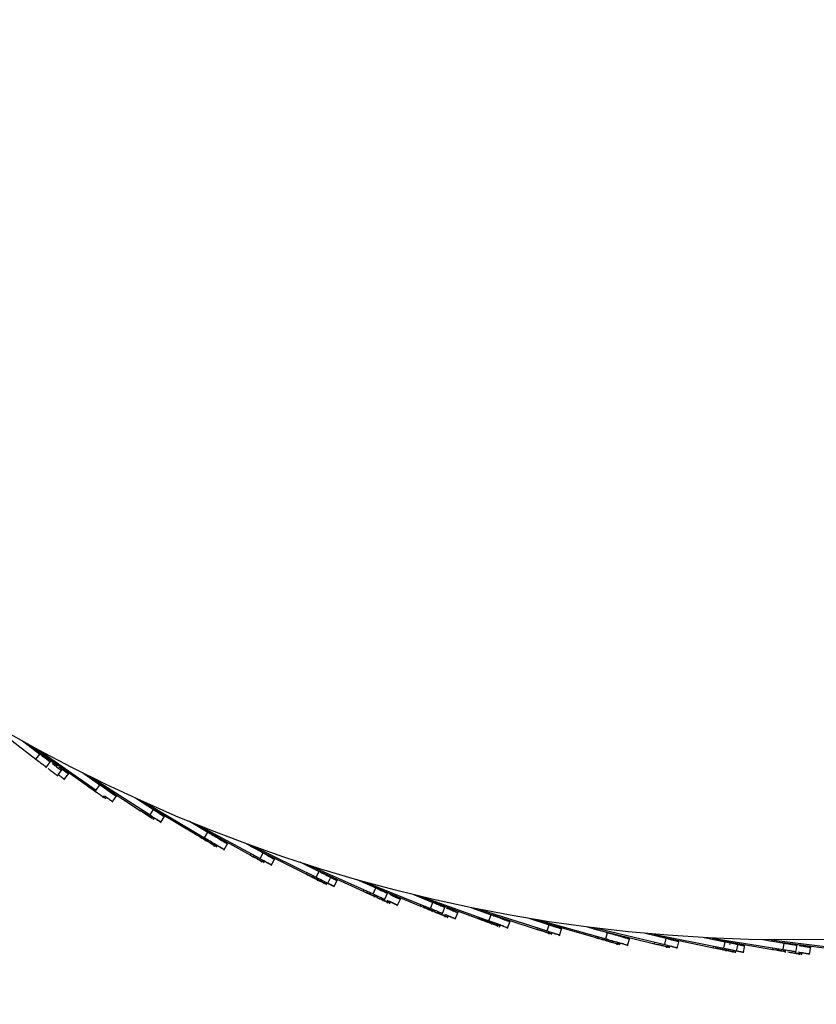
# Model space of a CAD drawing. Header units: millimetres. Extents: x 5 to 415, y 5 to 292.
# Tile 4 of 79: x 55 to 67, y 32 to 47. Entities that reach past the tile are written whole.
import ezdxf

# ---------------------------------------------------------------- set-up
doc = ezdxf.new("R2010")
doc.units = ezdxf.units.MM
doc.layers.add('CONTORNI', color=7, linetype='Continuous', lineweight=35)
doc.styles.add('SLDTEXTSTYLE0', font='TXT', dxfattribs={"width": 0.75})
doc.dimstyles.new('SLDDIMSTYLE0', dxfattribs={"dimtxt": 2.645833, "dimasz": 2, "dimexe": 0, "dimexo": 0.0625, "dimgap": 0.661458, "dimtad": 1, "dimdec": 1, "dimlfac": 10, "dimrnd": 1e-09, "dimzin": 12, "dimdsep": 46, "dimtxsty": 'SLDTEXTSTYLE0', "dimsah": 1, "dimcen": 0.09, "dimadec": 0, "dimazin": 3, "dimtfac": 1, "dimtdec": 1, "dimtofl": 0, "dimtmove": 0, "dimatfit": 3, "dimfxl": 0, "dimfrac": 2, "dimtolj": 1, "dimtzin": 12, "dimarcsym": 0})

# ---------------------------------------------------------------- blocks, each defined once
blk = doc.blocks.new('_D_4')
at = {"layer": 'CONTORNI', "color": 7}
for p, q in [((42.163, 55.928), (42.163, 20.577)), ((90.763, 55.928), (90.763, 20.577)), ((42.163, 21.577), (90.763, 21.577))]:
    blk.add_line(p, q, dxfattribs=at)
for points in [[(42.163, 21.577), (44.163, 21.327), (44.163, 21.827)], [(90.763, 21.577), (88.763, 21.827), (88.763, 21.327)]]:
    blk.add_solid(points, dxfattribs=at)
at = {"layer": 'CONTORNI', "color": 7, "char_height": 2.6458, "attachment_point": 1, "style": 'SLDTEXTSTYLE0'}
for s, insert in [('%%c', (61.864, 24.988)), ('486', (65.858, 24.988))]:
    blk.add_mtext(s, dxfattribs=dict(at, insert=insert))

msp = doc.modelspace()

# ---------------------------------------------------------------- linework, layer by layer
at = {"color": 7, "linetype": 'Continuous', "lineweight": 25}
for p, q in [((53.963, 36.089), (54.846, 35.414)), ((54.64, 35.698), (54.907, 35.493)), ((54.732, 35.646), (55.634, 35.008)), ((54.784, 35.61), (55.013, 35.437)), ((54.87, 35.571), (55.776, 34.938)), ((54.846, 35.414), (54.907, 35.493)), ((54.998, 35.283), (55.073, 35.382)), ((55.001, 35.421), (55.013, 35.437)), ((55.16, 35.3), (55.18, 35.326)), ((55.17, 35.151), (55.246, 35.25)), ((55.277, 35.095), (55.353, 35.195)), ((55.563, 35.209), (55.833, 35.02)), ((55.654, 35.145), (56.46, 34.619)), ((55.675, 35.153), (56.605, 34.555)), ((55.634, 35.008), (55.648, 35.028)), ((55.666, 34.991), (55.759, 34.926)), ((55.776, 34.938), (55.833, 35.02)), ((55.954, 34.935), (55.985, 34.913)), ((55.879, 34.819), (55.902, 34.851)), ((55.911, 34.803), (55.931, 34.83)), ((56.022, 34.751), (56.094, 34.853)), ((56.381, 34.818), (56.659, 34.639)), ((56.016, 34.768), (56.014, 34.77)), ((56.46, 34.619), (56.473, 34.639)), ((56.463, 34.623), (56.493, 34.604)), ((56.475, 34.757), (57.3, 34.261)), ((56.496, 34.766), (57.447, 34.202)), ((56.605, 34.555), (56.659, 34.639)), ((56.621, 34.499), (56.642, 34.53)), ((56.654, 34.484), (56.672, 34.511)), ((56.766, 34.435), (56.834, 34.541)), ((57.214, 34.457), (57.498, 34.288)), ((57.309, 34.4), (58.153, 33.935)), ((57.33, 34.409), (58.302, 33.881)), ((57.3, 34.261), (57.313, 34.282)), ((57.333, 34.247), (57.343, 34.264)), ((57.447, 34.202), (57.498, 34.288)), ((57.594, 34.07), (57.614, 34.103)), ((57.627, 34.056), (57.645, 34.085)), ((57.742, 34.013), (57.806, 34.12)), ((58.059, 34.127), (58.349, 33.969)), ((58.155, 34.074), (59.017, 33.64)), ((58.177, 34.084), (59.168, 33.593)), ((58.153, 33.935), (58.164, 33.956)), ((58.302, 33.881), (58.349, 33.969)), ((58.471, 33.775), (58.531, 33.885)), ((58.473, 33.774), (58.532, 33.884)), ((58.322, 33.827), (58.34, 33.86)), ((58.323, 33.827), (58.341, 33.86)), ((58.356, 33.815), (58.371, 33.843)), ((58.357, 33.814), (58.372, 33.843)), ((58.916, 33.829), (59.212, 33.682)), ((59.014, 33.781), (59.892, 33.379)), ((59.036, 33.79), (60.044, 33.337)), ((59.017, 33.64), (59.028, 33.662)), ((59.168, 33.593), (59.212, 33.682)), ((59.192, 33.539), (59.209, 33.572)), ((59.336, 33.62), (59.377, 33.599)), ((59.343, 33.492), (59.398, 33.604)), ((59.344, 33.617), (59.378, 33.599)), ((59.386, 33.583), (59.396, 33.605)), ((59.784, 33.563), (60.085, 33.428)), ((59.226, 33.527), (59.24, 33.557)), ((59.288, 33.49), (59.305, 33.525)), ((59.322, 33.479), (59.337, 33.509)), ((59.439, 33.444), (59.495, 33.556)), ((59.886, 33.518), (60.775, 33.15)), ((59.904, 33.529), (60.929, 33.113)), ((60.044, 33.337), (60.085, 33.428)), ((59.892, 33.379), (59.902, 33.401)), ((60.068, 33.284), (60.084, 33.319)), ((60.103, 33.274), (60.116, 33.304)), ((60.221, 33.243), (60.273, 33.357)), ((60.419, 33.154), (60.471, 33.268)), ((60.659, 33.331), (60.967, 33.206)), ((60.721, 33.306), (61.677, 32.952)), ((60.792, 33.298), (61.832, 32.922)), ((60.792, 33.298), (61.832, 32.922)), ((60.266, 33.194), (60.282, 33.23)), ((60.3, 33.184), (60.314, 33.215)), ((60.775, 33.15), (60.785, 33.172)), ((60.929, 33.113), (60.967, 33.206)), ((61.11, 33.026), (61.157, 33.142)), ((61.182, 33.118), (61.203, 33.109)), ((61.182, 33.118), (61.203, 33.11)), ((61.555, 33.128), (61.866, 33.016)), ((61.555, 33.128), (61.866, 33.016)), ((60.955, 33.062), (60.97, 33.097)), ((60.99, 33.053), (61.003, 33.083)), ((61.156, 32.979), (61.171, 33.015)), ((61.191, 32.97), (61.204, 33.002)), ((61.311, 32.945), (61.358, 33.061)), ((61.655, 33.092), (62.575, 32.79)), ((61.677, 32.952), (61.685, 32.975)), ((61.679, 33.103), (62.731, 32.765)), ((61.679, 33.103), (62.731, 32.765)), ((61.832, 32.922), (61.866, 33.016)), ((61.832, 32.922), (61.866, 33.016)), ((62.004, 32.964), (62.04, 32.952)), ((62.447, 32.962), (62.762, 32.861)), ((62.447, 32.962), (62.762, 32.861)), ((61.962, 32.833), (61.975, 32.869)), ((61.997, 32.826), (62.009, 32.857)), ((62.107, 32.82), (62.105, 32.82)), ((62.118, 32.805), (62.161, 32.922)), ((62.118, 32.805), (62.161, 32.922)), ((62.548, 32.929), (63.479, 32.662)), ((62.571, 32.941), (63.636, 32.643)), ((62.571, 32.941), (63.636, 32.643)), ((62.575, 32.79), (62.582, 32.813)), ((62.731, 32.765), (62.762, 32.861)), ((62.731, 32.765), (62.762, 32.861)), ((62.918, 32.692), (62.956, 32.811)), ((62.918, 32.692), (62.956, 32.811)), ((63.345, 32.828), (63.663, 32.739)), ((63.345, 32.828), (63.663, 32.739)), ((63.446, 32.8), (64.387, 32.568)), ((63.47, 32.813), (64.544, 32.554)), ((63.47, 32.813), (64.544, 32.554)), ((62.577, 32.795), (62.61, 32.784)), ((62.762, 32.716), (62.773, 32.752)), ((62.797, 32.71), (62.807, 32.741)), ((63.479, 32.662), (63.486, 32.685)), ((63.514, 32.657), (63.52, 32.676)), ((63.636, 32.643), (63.663, 32.739)), ((63.636, 32.643), (63.663, 32.739)), ((63.97, 32.536), (64.004, 32.657)), ((63.97, 32.536), (64.004, 32.657)), ((64.247, 32.729), (64.568, 32.652)), ((64.247, 32.729), (64.568, 32.652)), ((64.348, 32.704), (65.298, 32.507)), ((64.372, 32.718), (65.456, 32.5)), ((64.372, 32.718), (65.456, 32.5)), ((64.544, 32.554), (64.568, 32.652)), ((64.544, 32.554), (64.568, 32.652)), ((65.152, 32.663), (65.476, 32.598)), ((65.152, 32.663), (65.476, 32.598)), ((65.277, 32.656), (66.369, 32.479)), ((65.277, 32.656), (66.369, 32.479)), ((63.812, 32.553), (63.823, 32.591)), ((63.848, 32.549), (63.857, 32.581)), ((64.387, 32.568), (64.393, 32.591)), ((64.578, 32.507), (64.587, 32.544)), ((64.579, 32.507), (64.588, 32.544)), ((64.614, 32.504), (64.622, 32.536)), ((64.615, 32.504), (64.623, 32.536)), ((64.736, 32.495), (64.765, 32.617)), ((64.736, 32.495), (64.765, 32.617)), ((64.737, 32.495), (64.766, 32.617)), ((64.737, 32.495), (64.766, 32.617)), ((65.253, 32.643), (66.211, 32.481)), ((65.298, 32.507), (65.303, 32.531)), ((65.334, 32.505), (65.337, 32.524)), ((65.456, 32.5), (65.476, 32.598)), ((65.456, 32.5), (65.476, 32.598)), ((65.55, 32.557), (65.554, 32.574)), ((65.611, 32.57), (65.656, 32.561)), ((65.611, 32.57), (65.656, 32.561)), ((65.612, 32.57), (65.656, 32.561)), ((65.651, 32.448), (65.676, 32.57)), ((65.651, 32.448), (65.676, 32.57)), ((65.757, 32.427), (65.781, 32.549)), ((65.757, 32.427), (65.781, 32.549)), ((66.058, 32.631), (66.385, 32.578)), ((66.058, 32.631), (66.385, 32.578)), ((66.163, 32.614), (67.123, 32.488)), ((66.184, 32.629), (67.281, 32.492)), ((66.211, 32.481), (66.215, 32.504)), ((66.369, 32.479), (66.385, 32.578)), ((66.369, 32.479), (66.385, 32.578)), ((66.564, 32.435), (66.584, 32.558)), ((66.564, 32.435), (66.584, 32.558)), ((66.778, 32.4), (66.798, 32.523)), ((66.778, 32.4), (66.798, 32.523)), ((65.493, 32.454), (65.501, 32.491)), ((65.529, 32.452), (65.535, 32.484)), ((65.598, 32.432), (65.606, 32.47)), ((65.634, 32.43), (65.641, 32.463)), ((66.406, 32.435), (66.412, 32.472)), ((66.62, 32.399), (66.626, 32.437)), ((66.655, 32.398), (66.661, 32.432))]:
    msp.add_line(p, q, dxfattribs=at)
msp.add_circle((66.463, 56.928), 24.3, dxfattribs=at)
for points, knots in [([(54.846, 35.414), (54.871, 35.395), (54.918, 35.359), (54.966, 35.323), (54.994, 35.301), (55.006, 35.292), (55.004, 35.293), (55.004, 35.294)], [0, 0, 0, 0, 0.273165, 0.518702, 0.739635, 0.938964, 1, 1, 1, 1]), ([(54.907, 35.493), (54.932, 35.475), (54.978, 35.439), (55.026, 35.402), (55.055, 35.381), (55.066, 35.372), (55.065, 35.373), (55.064, 35.373)], [0, 0, 0, 0, 0.273165, 0.518702, 0.739635, 0.938964, 1, 1, 1, 1]), ([(55.013, 35.437), (55.037, 35.418), (55.084, 35.382), (55.133, 35.346), (55.161, 35.325), (55.173, 35.316), (55.171, 35.317), (55.171, 35.317)], [0, 0, 0, 0, 0.273165, 0.518702, 0.739635, 0.938964, 1, 1, 1, 1]), ([(55.032, 35.272), (55.044, 35.263), (55.082, 35.233), (55.133, 35.195), (55.173, 35.164), (55.173, 35.164), (55.173, 35.164)], [0, 0, 0, 0, 0.140204, 0.446073, 0.771643, 1, 1, 1, 1]), ([(55.093, 35.351), (55.105, 35.342), (55.143, 35.313), (55.194, 35.274), (55.234, 35.243), (55.234, 35.244), (55.234, 35.244)], [0, 0, 0, 0, 0.140204, 0.446073, 0.771643, 1, 1, 1, 1]), ([(55.199, 35.295), (55.212, 35.286), (55.25, 35.257), (55.301, 35.219), (55.341, 35.188), (55.341, 35.188), (55.341, 35.189)], [0, 0, 0, 0, 0.140204, 0.446073, 0.771643, 1, 1, 1, 1]), ([(55.19, 35.177), (55.206, 35.165), (55.246, 35.135), (55.281, 35.109), (55.281, 35.109), (55.281, 35.109)], [0, 0, 0, 0, 0.292232, 0.708221, 1, 1, 1, 1]), ([(55.634, 35.008), (55.678, 34.977), (55.766, 34.914), (55.803, 34.888), (55.793, 34.895), (55.749, 34.926), (55.693, 34.966), (55.631, 35.01), (55.611, 35.024), (55.65, 34.997), (55.72, 34.947), (55.796, 34.893), (55.855, 34.851), (55.891, 34.826), (55.883, 34.832), (55.882, 34.833)], [0, 0, 0, 0, 0.06569, 0.131071, 0.196424, 0.261852, 0.32735, 0.392866, 0.495802, 0.59881, 0.701898, 0.79394, 0.885898, 0.977713, 1, 1, 1, 1]), ([(55.833, 35.02), (55.878, 34.989), (55.966, 34.928), (56.003, 34.902), (55.993, 34.909), (55.949, 34.939), (55.892, 34.979), (55.83, 35.022), (55.81, 35.037), (55.849, 35.009), (55.919, 34.96), (55.996, 34.906), (56.056, 34.865), (56.091, 34.84), (56.083, 34.846), (56.082, 34.847)], [0, 0, 0, 0, 0.06569, 0.1310715, 0.1964239, 0.261852, 0.3273496, 0.3928657, 0.4958015, 0.5988096, 0.7018982, 0.7939404, 0.885898, 0.9777126, 1, 1, 1, 1]), ([(55.89, 34.834), (55.904, 34.823), (55.923, 34.81), (55.915, 34.815), (55.914, 34.817)], [0, 0, 0, 0, 0.782625, 1, 1, 1, 1]), ([(55.901, 34.85), (55.916, 34.839), (55.946, 34.818), (55.936, 34.826), (55.93, 34.829)], [0, 0, 0, 0, 0.502973, 1, 1, 1, 1]), ([(55.93, 34.829), (55.932, 34.828), (55.957, 34.811), (55.996, 34.783), (56.032, 34.758), (56.024, 34.764), (56.023, 34.765)], [0, 0, 0, 0, 0.028193, 0.461878, 0.894889, 1, 1, 1, 1]), ([(55.983, 34.913), (56.004, 34.899), (56.045, 34.87), (56.08, 34.846), (56.074, 34.85), (56.073, 34.85)], [0, 0, 0, 0, 0.476005, 0.95127, 1, 1, 1, 1]), ([(55.987, 34.912), (55.989, 34.911), (56.014, 34.893), (56.053, 34.865), (56.089, 34.84), (56.082, 34.846), (56.08, 34.847)], [0, 0, 0, 0, 0.033116, 0.464604, 0.895422, 1, 1, 1, 1]), ([(55.992, 34.909), (56.013, 34.895), (56.054, 34.865), (56.089, 34.841), (56.082, 34.846), (56.08, 34.848)], [0, 0, 0, 0, 0.446267, 0.89184, 1, 1, 1, 1]), ([(56.648, 34.643), (56.693, 34.614), (56.784, 34.555), (56.82, 34.533), (56.813, 34.537), (56.812, 34.538)], [0, 0, 0, 0, 0.443594, 0.88675, 1, 1, 1, 1]), ([(56.657, 34.639), (56.702, 34.61), (56.793, 34.552), (56.829, 34.529), (56.822, 34.533), (56.821, 34.534)], [0, 0, 0, 0, 0.443594, 0.88675, 1, 1, 1, 1]), ([(56.657, 34.639), (56.702, 34.609), (56.793, 34.551), (56.829, 34.528), (56.822, 34.532), (56.821, 34.533)], [0, 0, 0, 0, 0.443594, 0.88675, 1, 1, 1, 1]), ([(56.659, 34.639), (56.704, 34.609), (56.795, 34.551), (56.831, 34.528), (56.824, 34.532), (56.823, 34.533)], [0, 0, 0, 0, 0.443594, 0.88675, 1, 1, 1, 1]), ([(56.46, 34.619), (56.505, 34.589), (56.596, 34.53), (56.631, 34.507), (56.625, 34.511), (56.624, 34.512)], [0, 0, 0, 0, 0.443594, 0.88675, 1, 1, 1, 1]), ([(56.493, 34.604), (56.538, 34.574), (56.629, 34.515), (56.664, 34.492), (56.657, 34.496), (56.656, 34.497)], [0, 0, 0, 0, 0.443594, 0.88675, 1, 1, 1, 1]), ([(56.605, 34.555), (56.65, 34.525), (56.741, 34.467), (56.776, 34.444), (56.77, 34.448), (56.769, 34.449)], [0, 0, 0, 0, 0.443594, 0.88675, 1, 1, 1, 1]), ([(56.671, 34.51), (56.687, 34.499), (56.746, 34.461), (56.765, 34.449), (56.759, 34.453), (56.758, 34.454)], [0, 0, 0, 0, 0.225672, 0.842394, 1, 1, 1, 1]), ([(56.671, 34.51), (56.69, 34.498), (56.753, 34.458), (56.774, 34.444), (56.768, 34.448), (56.767, 34.449)], [0, 0, 0, 0, 0.258043, 0.848983, 1, 1, 1, 1]), ([(56.672, 34.511), (56.691, 34.499), (56.753, 34.459), (56.774, 34.445), (56.768, 34.449), (56.767, 34.45)], [0, 0, 0, 0, 0.25633, 0.848634, 1, 1, 1, 1]), ([(57.3, 34.261), (57.302, 34.26), (57.316, 34.252), (57.383, 34.211), (57.474, 34.157), (57.551, 34.11), (57.596, 34.083), (57.596, 34.083), (57.596, 34.083)], [0, 0, 0, 0, 0.048158, 0.268748, 0.489406, 0.709976, 0.883136, 1, 1, 1, 1]), ([(57.333, 34.247), (57.335, 34.246), (57.349, 34.238), (57.416, 34.197), (57.507, 34.143), (57.584, 34.097), (57.629, 34.07), (57.629, 34.069), (57.629, 34.069)], [0, 0, 0, 0, 0.048158, 0.268748, 0.489406, 0.709976, 0.883136, 1, 1, 1, 1]), ([(57.447, 34.202), (57.449, 34.201), (57.462, 34.193), (57.53, 34.153), (57.621, 34.099), (57.698, 34.053), (57.744, 34.026), (57.744, 34.026), (57.744, 34.026)], [0, 0, 0, 0, 0.048158, 0.268748, 0.489406, 0.709976, 0.883136, 1, 1, 1, 1]), ([(57.498, 34.288), (57.5, 34.287), (57.513, 34.279), (57.581, 34.239), (57.672, 34.185), (57.749, 34.139), (57.795, 34.112), (57.795, 34.112), (57.795, 34.112)], [0, 0, 0, 0, 0.048158, 0.268748, 0.489406, 0.709976, 0.883136, 1, 1, 1, 1]), ([(57.685, 34.177), (57.707, 34.164), (57.752, 34.137), (57.792, 34.113), (57.793, 34.113), (57.793, 34.113)], [0, 0, 0, 0, 0.378386, 0.749523, 1, 1, 1, 1]), ([(57.692, 34.172), (57.712, 34.16), (57.754, 34.135), (57.793, 34.112), (57.793, 34.112), (57.793, 34.112)], [0, 0, 0, 0, 0.350304, 0.738207, 1, 1, 1, 1]), ([(57.692, 34.171), (57.709, 34.161), (57.747, 34.138), (57.783, 34.117), (57.784, 34.116), (57.784, 34.116)], [0, 0, 0, 0, 0.311176, 0.722441, 1, 1, 1, 1]), ([(57.644, 34.085), (57.663, 34.074), (57.704, 34.049), (57.741, 34.027), (57.742, 34.027), (57.742, 34.027)], [0, 0, 0, 0, 0.336536, 0.73266, 1, 1, 1, 1]), ([(57.644, 34.084), (57.663, 34.073), (57.704, 34.049), (57.742, 34.026), (57.742, 34.026), (57.742, 34.026)], [0, 0, 0, 0, 0.338471, 0.7334394, 1, 1, 1, 1]), ([(57.644, 34.083), (57.659, 34.074), (57.697, 34.052), (57.732, 34.031), (57.733, 34.03), (57.733, 34.03)], [0, 0, 0, 0, 0.299831, 0.71787, 1, 1, 1, 1]), ([(58.153, 33.935), (58.199, 33.909), (58.29, 33.859), (58.329, 33.838), (58.324, 33.84), (58.323, 33.841)], [0, 0, 0, 0, 0.424212, 0.846638, 1, 1, 1, 1]), ([(58.186, 33.922), (58.232, 33.897), (58.324, 33.846), (58.363, 33.825), (58.358, 33.828), (58.356, 33.828)], [0, 0, 0, 0, 0.4242122, 0.8466381, 1, 1, 1, 1]), ([(58.302, 33.881), (58.348, 33.856), (58.439, 33.806), (58.478, 33.785), (58.473, 33.788), (58.472, 33.789)], [0, 0, 0, 0, 0.424212, 0.846638, 1, 1, 1, 1]), ([(58.349, 33.969), (58.395, 33.944), (58.487, 33.894), (58.526, 33.873), (58.521, 33.876), (58.52, 33.877)], [0, 0, 0, 0, 0.424212, 0.846638, 1, 1, 1, 1]), ([(58.409, 33.936), (58.432, 33.924), (58.498, 33.888), (58.524, 33.874), (58.519, 33.877), (58.518, 33.877)], [0, 0, 0, 0, 0.267528, 0.804905, 1, 1, 1, 1]), ([(58.409, 33.935), (58.432, 33.923), (58.498, 33.887), (58.524, 33.873), (58.519, 33.876), (58.518, 33.877)], [0, 0, 0, 0, 0.268174, 0.805077, 1, 1, 1, 1]), ([(58.409, 33.934), (58.428, 33.924), (58.49, 33.89), (58.513, 33.878), (58.51, 33.879), (58.51, 33.88)], [0, 0, 0, 0, 0.28572, 0.960541, 1, 1, 1, 1]), ([(58.372, 33.842), (58.39, 33.832), (58.452, 33.798), (58.476, 33.786), (58.471, 33.788), (58.47, 33.789)], [0, 0, 0, 0, 0.233598, 0.795868, 1, 1, 1, 1]), ([(58.372, 33.841), (58.386, 33.833), (58.445, 33.801), (58.466, 33.79), (58.462, 33.792), (58.461, 33.793)], [0, 0, 0, 0, 0.200888, 0.787155, 1, 1, 1, 1]), ([(59.017, 33.64), (59.083, 33.607), (59.215, 33.541), (59.286, 33.505), (59.286, 33.505), (59.287, 33.505)], [0, 0, 0, 0, 0.375669, 0.750161, 1, 1, 1, 1]), ([(59.051, 33.629), (59.117, 33.596), (59.249, 33.53), (59.32, 33.494), (59.321, 33.494), (59.321, 33.494)], [0, 0, 0, 0, 0.375669, 0.750161, 1, 1, 1, 1]), ([(59.168, 33.593), (59.234, 33.56), (59.366, 33.494), (59.438, 33.459), (59.438, 33.459), (59.438, 33.459)], [0, 0, 0, 0, 0.375669, 0.750161, 1, 1, 1, 1]), ([(59.212, 33.682), (59.278, 33.649), (59.411, 33.584), (59.482, 33.548), (59.482, 33.548), (59.483, 33.548)], [0, 0, 0, 0, 0.375669, 0.750161, 1, 1, 1, 1]), ([(59.39, 33.592), (59.421, 33.577), (59.475, 33.55), (59.472, 33.551), (59.471, 33.552)], [0, 0, 0, 0, 0.567909, 1, 1, 1, 1]), ([(59.391, 33.593), (59.425, 33.576), (59.483, 33.547), (59.481, 33.548), (59.48, 33.549)], [0, 0, 0, 0, 0.594815, 1, 1, 1, 1]), ([(59.392, 33.592), (59.426, 33.575), (59.484, 33.547), (59.482, 33.548), (59.481, 33.548)], [0, 0, 0, 0, 0.590509, 1, 1, 1, 1]), ([(59.336, 33.507), (59.371, 33.49), (59.43, 33.461), (59.428, 33.462), (59.427, 33.462)], [0, 0, 0, 0, 0.5980629, 1, 1, 1, 1]), ([(59.337, 33.508), (59.34, 33.506), (59.402, 33.475), (59.433, 33.46), (59.435, 33.459), (59.436, 33.459)], [0, 0, 0, 0, 0.024141, 0.60949, 1, 1, 1, 1]), ([(59.346, 33.504), (59.381, 33.487), (59.439, 33.458), (59.437, 33.459), (59.436, 33.459)], [0, 0, 0, 0, 0.594815, 1, 1, 1, 1]), ([(60.085, 33.428), (60.113, 33.415), (60.167, 33.391), (60.222, 33.366), (60.255, 33.352), (60.268, 33.345), (60.266, 33.346), (60.266, 33.346)], [0, 0, 0, 0, 0.273165, 0.518702, 0.739635, 0.938964, 1, 1, 1, 1]), ([(59.892, 33.379), (59.92, 33.366), (59.973, 33.341), (60.028, 33.316), (60.061, 33.301), (60.074, 33.295), (60.072, 33.296), (60.072, 33.296)], [0, 0, 0, 0, 0.273165, 0.518702, 0.739635, 0.938964, 1, 1, 1, 1]), ([(59.926, 33.369), (59.954, 33.356), (60.008, 33.331), (60.063, 33.306), (60.095, 33.291), (60.109, 33.285), (60.107, 33.286), (60.106, 33.286)], [0, 0, 0, 0, 0.273165, 0.518702, 0.739635, 0.938964, 1, 1, 1, 1]), ([(60.044, 33.337), (60.072, 33.324), (60.126, 33.3), (60.181, 33.275), (60.213, 33.26), (60.227, 33.254), (60.225, 33.255), (60.225, 33.255)], [0, 0, 0, 0, 0.273165, 0.518702, 0.739635, 0.938964, 1, 1, 1, 1]), ([(60.105, 33.281), (60.118, 33.275), (60.162, 33.255), (60.22, 33.228), (60.266, 33.207), (60.266, 33.207), (60.266, 33.208)], [0, 0, 0, 0, 0.140204, 0.446073, 0.771643, 1, 1, 1, 1]), ([(60.139, 33.271), (60.153, 33.265), (60.197, 33.245), (60.255, 33.219), (60.301, 33.198), (60.3, 33.198), (60.3, 33.198)], [0, 0, 0, 0, 0.140204, 0.446073, 0.771643, 1, 1, 1, 1]), ([(60.299, 33.332), (60.312, 33.325), (60.356, 33.306), (60.415, 33.28), (60.461, 33.259), (60.46, 33.259), (60.46, 33.259)], [0, 0, 0, 0, 0.140204, 0.446073, 0.771643, 1, 1, 1, 1]), ([(60.344, 33.311), (60.366, 33.301), (60.416, 33.279), (60.458, 33.259), (60.458, 33.259), (60.458, 33.259)], [0, 0, 0, 0, 0.332702, 0.724905, 1, 1, 1, 1]), ([(60.344, 33.31), (60.366, 33.3), (60.416, 33.278), (60.459, 33.259), (60.458, 33.259), (60.458, 33.259)], [0, 0, 0, 0, 0.333286, 0.725146, 1, 1, 1, 1]), ([(60.344, 33.309), (60.363, 33.301), (60.409, 33.28), (60.449, 33.262), (60.449, 33.262), (60.449, 33.262)], [0, 0, 0, 0, 0.297953, 0.71058, 1, 1, 1, 1]), ([(60.258, 33.241), (60.271, 33.234), (60.315, 33.215), (60.374, 33.188), (60.42, 33.168), (60.419, 33.168), (60.419, 33.168)], [0, 0, 0, 0, 0.140204, 0.446073, 0.771643, 1, 1, 1, 1]), ([(60.313, 33.213), (60.329, 33.206), (60.37, 33.187), (60.408, 33.171), (60.408, 33.171), (60.408, 33.171)], [0, 0, 0, 0, 0.254302, 0.692585, 1, 1, 1, 1]), ([(60.314, 33.215), (60.333, 33.206), (60.378, 33.186), (60.417, 33.168), (60.417, 33.168), (60.417, 33.168)], [0, 0, 0, 0, 0.2905855, 0.7075425, 1, 1, 1, 1]), ([(60.314, 33.214), (60.333, 33.206), (60.378, 33.185), (60.417, 33.168), (60.417, 33.168), (60.417, 33.168)], [0, 0, 0, 0, 0.292247, 0.708227, 1, 1, 1, 1]), ([(60.775, 33.15), (60.804, 33.138), (60.858, 33.115), (60.914, 33.092), (60.947, 33.079), (60.961, 33.073), (60.959, 33.074), (60.959, 33.074)], [0, 0, 0, 0, 0.273165, 0.518702, 0.739635, 0.938964, 1, 1, 1, 1]), ([(60.81, 33.141), (60.839, 33.129), (60.893, 33.106), (60.949, 33.083), (60.982, 33.07), (60.996, 33.064), (60.994, 33.065), (60.993, 33.065)], [0, 0, 0, 0, 0.273165, 0.518702, 0.739635, 0.938964, 1, 1, 1, 1]), ([(60.929, 33.113), (60.958, 33.101), (61.012, 33.079), (61.069, 33.057), (61.101, 33.043), (61.115, 33.038), (61.113, 33.038), (61.113, 33.039)], [0, 0, 0, 0, 0.273165, 0.518702, 0.739635, 0.938964, 1, 1, 1, 1]), ([(60.967, 33.206), (60.996, 33.194), (61.05, 33.172), (61.106, 33.149), (61.139, 33.136), (61.153, 33.13), (61.151, 33.131), (61.151, 33.131)], [0, 0, 0, 0, 0.273165, 0.518702, 0.739635, 0.938964, 1, 1, 1, 1]), ([(61.172, 33.12), (61.187, 33.114), (61.202, 33.108), (61.213, 33.104), (61.213, 33.104)], [0, 0, 0, 0, 0.9982203, 1, 1, 1, 1]), ([(61.184, 33.118), (61.198, 33.112), (61.242, 33.094), (61.302, 33.07), (61.348, 33.051), (61.348, 33.051), (61.348, 33.051)], [0, 0, 0, 0, 0.140204, 0.446073, 0.771643, 1, 1, 1, 1]), ([(60.992, 33.06), (61.006, 33.054), (61.05, 33.036), (61.109, 33.012), (61.156, 32.992), (61.156, 32.992), (61.156, 32.992)], [0, 0, 0, 0, 0.140204, 0.446073, 0.771643, 1, 1, 1, 1]), ([(61.027, 33.052), (61.041, 33.046), (61.085, 33.027), (61.144, 33.003), (61.191, 32.984), (61.191, 32.984), (61.19, 32.984)], [0, 0, 0, 0, 0.140204, 0.446073, 0.771643, 1, 1, 1, 1]), ([(61.146, 33.025), (61.16, 33.019), (61.205, 33.001), (61.264, 32.977), (61.311, 32.958), (61.311, 32.958), (61.31, 32.958)], [0, 0, 0, 0, 0.140204, 0.446073, 0.771643, 1, 1, 1, 1]), ([(61.203, 33.001), (61.222, 32.993), (61.268, 32.975), (61.309, 32.958), (61.309, 32.958), (61.308, 32.958)], [0, 0, 0, 0, 0.29223, 0.708221, 1, 1, 1, 1]), ([(61.203, 33), (61.219, 32.993), (61.261, 32.976), (61.299, 32.961), (61.299, 32.961), (61.299, 32.961)], [0, 0, 0, 0, 0.254379, 0.692616, 1, 1, 1, 1]), ([(61.23, 33.098), (61.253, 33.089), (61.303, 33.068), (61.346, 33.051), (61.346, 33.051), (61.346, 33.051)], [0, 0, 0, 0, 0.3332651, 0.7251373, 1, 1, 1, 1]), ([(61.238, 33.095), (61.258, 33.087), (61.305, 33.068), (61.346, 33.051), (61.346, 33.051), (61.346, 33.051)], [0, 0, 0, 0, 0.303874, 0.713021, 1, 1, 1, 1]), ([(61.238, 33.094), (61.254, 33.087), (61.298, 33.069), (61.336, 33.054), (61.336, 33.054), (61.336, 33.054)], [0, 0, 0, 0, 0.26597, 0.697395, 1, 1, 1, 1]), ([(61.677, 32.952), (61.727, 32.934), (61.828, 32.896), (61.87, 32.881), (61.859, 32.885), (61.809, 32.903), (61.744, 32.927), (61.673, 32.954), (61.649, 32.962), (61.695, 32.946), (61.775, 32.916), (61.863, 32.883), (61.931, 32.858), (61.971, 32.843), (61.963, 32.846), (61.961, 32.847)], [0, 0, 0, 0, 0.06569, 0.131071, 0.196424, 0.261852, 0.32735, 0.392866, 0.495802, 0.59881, 0.701898, 0.79394, 0.885898, 0.977713, 1, 1, 1, 1]), ([(61.866, 33.016), (61.916, 32.997), (62.018, 32.961), (62.06, 32.945), (62.049, 32.949), (61.998, 32.968), (61.933, 32.991), (61.862, 33.017), (61.839, 33.025), (61.884, 33.009), (61.964, 32.98), (62.052, 32.948), (62.12, 32.923), (62.161, 32.908), (62.152, 32.912), (62.151, 32.912)], [0, 0, 0, 0, 0.06569, 0.131071, 0.196424, 0.261852, 0.32735, 0.392866, 0.495802, 0.59881, 0.701898, 0.79394, 0.885898, 0.977713, 1, 1, 1, 1]), ([(61.711, 32.945), (61.762, 32.926), (61.863, 32.889), (61.905, 32.873), (61.894, 32.877), (61.844, 32.896), (61.779, 32.92), (61.708, 32.946), (61.684, 32.955), (61.73, 32.938), (61.809, 32.909), (61.898, 32.876), (61.942, 32.86), (61.963, 32.852)], [0, 0, 0, 0, 0.074201, 0.148053, 0.221872, 0.295777, 0.36976, 0.443764, 0.560036, 0.67639, 0.792834, 0.896802, 1, 1, 1, 1]), ([(61.832, 32.922), (61.882, 32.903), (61.984, 32.867), (62.026, 32.851), (62.015, 32.855), (61.964, 32.874), (61.899, 32.897), (61.828, 32.923), (61.804, 32.931), (61.85, 32.915), (61.93, 32.886), (62.018, 32.854), (62.086, 32.829), (62.127, 32.814), (62.118, 32.818), (62.117, 32.818)], [0, 0, 0, 0, 0.06569, 0.1310715, 0.1964239, 0.261852, 0.3273496, 0.3928657, 0.4958015, 0.5988096, 0.7018982, 0.7939404, 0.885898, 0.9777126, 1, 1, 1, 1]), ([(61.968, 32.85), (61.985, 32.844), (62.006, 32.836), (61.998, 32.839), (61.996, 32.84)], [0, 0, 0, 0, 0.781767, 1, 1, 1, 1]), ([(61.975, 32.869), (61.991, 32.863), (62.029, 32.849), (62.015, 32.854), (61.987, 32.864), (61.975, 32.869)], [0, 0, 0, 0, 0.316604, 0.724859, 1, 1, 1, 1]), ([(62.008, 32.857), (62.01, 32.856), (62.039, 32.846), (62.084, 32.829), (62.125, 32.814), (62.116, 32.817), (62.115, 32.818)], [0, 0, 0, 0, 0.028158, 0.461859, 0.894886, 1, 1, 1, 1]), ([(62.038, 32.951), (62.062, 32.943), (62.109, 32.925), (62.149, 32.911), (62.142, 32.913), (62.141, 32.914)], [0, 0, 0, 0, 0.476005, 0.95127, 1, 1, 1, 1]), ([(62.042, 32.951), (62.044, 32.95), (62.073, 32.94), (62.118, 32.923), (62.159, 32.908), (62.15, 32.911), (62.149, 32.912)], [0, 0, 0, 0, 0.033076, 0.464582, 0.895418, 1, 1, 1, 1]), ([(62.75, 32.862), (62.801, 32.846), (62.904, 32.813), (62.944, 32.8), (62.937, 32.802), (62.936, 32.803)], [0, 0, 0, 0, 0.443594, 0.88675, 1, 1, 1, 1]), ([(62.76, 32.861), (62.811, 32.844), (62.914, 32.811), (62.954, 32.799), (62.947, 32.801), (62.945, 32.801)], [0, 0, 0, 0, 0.443594, 0.88675, 1, 1, 1, 1]), ([(62.76, 32.861), (62.811, 32.844), (62.914, 32.811), (62.954, 32.799), (62.947, 32.801), (62.945, 32.801)], [0, 0, 0, 0, 0.443594, 0.88675, 1, 1, 1, 1]), ([(62.76, 32.86), (62.811, 32.844), (62.914, 32.811), (62.954, 32.798), (62.947, 32.8), (62.946, 32.801)], [0, 0, 0, 0, 0.443594, 0.88675, 1, 1, 1, 1]), ([(62.762, 32.861), (62.813, 32.844), (62.916, 32.811), (62.956, 32.798), (62.949, 32.801), (62.947, 32.801)], [0, 0, 0, 0, 0.443594, 0.88675, 1, 1, 1, 1]), ([(62.762, 32.861), (62.813, 32.844), (62.916, 32.811), (62.956, 32.798), (62.949, 32.801), (62.947, 32.801)], [0, 0, 0, 0, 0.443594, 0.88675, 1, 1, 1, 1]), ([(62.575, 32.79), (62.626, 32.773), (62.729, 32.74), (62.769, 32.727), (62.762, 32.729), (62.76, 32.73)], [0, 0, 0, 0, 0.443594, 0.88675, 1, 1, 1, 1]), ([(62.61, 32.784), (62.662, 32.767), (62.764, 32.734), (62.804, 32.721), (62.797, 32.723), (62.796, 32.724)], [0, 0, 0, 0, 0.443594, 0.88675, 1, 1, 1, 1]), ([(62.731, 32.765), (62.783, 32.749), (62.886, 32.716), (62.926, 32.703), (62.918, 32.705), (62.917, 32.706)], [0, 0, 0, 0, 0.443594, 0.88675, 1, 1, 1, 1]), ([(62.731, 32.765), (62.783, 32.749), (62.886, 32.716), (62.926, 32.703), (62.918, 32.705), (62.917, 32.706)], [0, 0, 0, 0, 0.443594, 0.88675, 1, 1, 1, 1]), ([(62.807, 32.74), (62.828, 32.733), (62.899, 32.711), (62.923, 32.703), (62.916, 32.705), (62.915, 32.706)], [0, 0, 0, 0, 0.2580026, 0.8489746, 1, 1, 1, 1]), ([(62.807, 32.739), (62.824, 32.733), (62.891, 32.712), (62.913, 32.705), (62.906, 32.707), (62.905, 32.708)], [0, 0, 0, 0, 0.226187, 0.842499, 1, 1, 1, 1]), ([(62.867, 32.722), (62.892, 32.713), (62.924, 32.703), (62.916, 32.706), (62.915, 32.706)], [0, 0, 0, 0, 0.796461, 1, 1, 1, 1]), ([(63.479, 32.662), (63.482, 32.661), (63.496, 32.657), (63.572, 32.635), (63.674, 32.606), (63.76, 32.581), (63.81, 32.567), (63.811, 32.567), (63.811, 32.567)], [0, 0, 0, 0, 0.048158, 0.268748, 0.489406, 0.709976, 0.883136, 1, 1, 1, 1]), ([(63.514, 32.657), (63.517, 32.656), (63.532, 32.652), (63.607, 32.631), (63.709, 32.602), (63.795, 32.577), (63.846, 32.562), (63.846, 32.562), (63.846, 32.562)], [0, 0, 0, 0, 0.048158, 0.268748, 0.489406, 0.709976, 0.883136, 1, 1, 1, 1]), ([(63.663, 32.739), (63.665, 32.739), (63.68, 32.734), (63.756, 32.713), (63.858, 32.685), (63.944, 32.66), (63.995, 32.646), (63.995, 32.646), (63.995, 32.646)], [0, 0, 0, 0, 0.048158, 0.268748, 0.489406, 0.709976, 0.883136, 1, 1, 1, 1]), ([(63.663, 32.739), (63.665, 32.739), (63.68, 32.734), (63.756, 32.713), (63.858, 32.685), (63.944, 32.66), (63.995, 32.646), (63.995, 32.646), (63.995, 32.646)], [0, 0, 0, 0, 0.048158, 0.268748, 0.489406, 0.709976, 0.883136, 1, 1, 1, 1]), ([(63.88, 32.678), (63.903, 32.672), (63.949, 32.659), (63.993, 32.647), (63.993, 32.646), (63.993, 32.646)], [0, 0, 0, 0, 0.349609, 0.7379274, 1, 1, 1, 1]), ([(63.881, 32.677), (63.903, 32.671), (63.95, 32.658), (63.993, 32.646), (63.993, 32.646), (63.993, 32.646)], [0, 0, 0, 0, 0.349944, 0.738062, 1, 1, 1, 1]), ([(63.881, 32.676), (63.899, 32.671), (63.942, 32.659), (63.983, 32.648), (63.983, 32.647), (63.983, 32.647)], [0, 0, 0, 0, 0.311387, 0.722526, 1, 1, 1, 1]), ([(64.568, 32.652), (64.619, 32.639), (64.72, 32.615), (64.763, 32.605), (64.758, 32.606), (64.756, 32.606)], [0, 0, 0, 0, 0.424212, 0.846638, 1, 1, 1, 1]), ([(64.568, 32.652), (64.619, 32.639), (64.72, 32.615), (64.763, 32.605), (64.758, 32.606), (64.756, 32.606)], [0, 0, 0, 0, 0.4242122, 0.8466381, 1, 1, 1, 1]), ([(63.636, 32.643), (63.638, 32.642), (63.653, 32.638), (63.729, 32.617), (63.831, 32.588), (63.917, 32.564), (63.968, 32.55), (63.968, 32.55), (63.968, 32.55)], [0, 0, 0, 0, 0.048158, 0.268748, 0.489406, 0.709976, 0.883136, 1, 1, 1, 1]), ([(63.636, 32.643), (63.638, 32.642), (63.653, 32.638), (63.729, 32.617), (63.831, 32.588), (63.917, 32.564), (63.968, 32.55), (63.968, 32.55), (63.968, 32.55)], [0, 0, 0, 0, 0.048158, 0.268748, 0.489406, 0.709976, 0.883136, 1, 1, 1, 1]), ([(63.856, 32.579), (63.874, 32.574), (63.916, 32.562), (63.956, 32.551), (63.956, 32.551), (63.956, 32.551)], [0, 0, 0, 0, 0.300429, 0.71811, 1, 1, 1, 1]), ([(63.857, 32.58), (63.878, 32.574), (63.924, 32.561), (63.966, 32.55), (63.966, 32.549), (63.966, 32.549)], [0, 0, 0, 0, 0.3384003, 0.7334109, 1, 1, 1, 1]), ([(64.387, 32.568), (64.438, 32.555), (64.539, 32.53), (64.582, 32.519), (64.577, 32.521), (64.575, 32.521)], [0, 0, 0, 0, 0.424212, 0.846638, 1, 1, 1, 1]), ([(64.422, 32.564), (64.473, 32.551), (64.575, 32.527), (64.618, 32.516), (64.612, 32.517), (64.611, 32.518)], [0, 0, 0, 0, 0.4242122, 0.8466381, 1, 1, 1, 1]), ([(64.544, 32.554), (64.595, 32.542), (64.697, 32.518), (64.74, 32.507), (64.735, 32.509), (64.733, 32.509)], [0, 0, 0, 0, 0.424212, 0.846638, 1, 1, 1, 1]), ([(64.544, 32.554), (64.595, 32.542), (64.697, 32.518), (64.74, 32.507), (64.735, 32.509), (64.733, 32.509)], [0, 0, 0, 0, 0.424212, 0.846638, 1, 1, 1, 1]), ([(64.598, 32.643), (64.636, 32.634), (64.725, 32.613), (64.761, 32.604), (64.756, 32.606), (64.755, 32.606)], [0, 0, 0, 0, 0.360577, 0.829689, 1, 1, 1, 1]), ([(64.598, 32.642), (64.632, 32.634), (64.716, 32.614), (64.749, 32.606), (64.747, 32.607), (64.746, 32.607)], [0, 0, 0, 0, 0.395918, 0.966629, 1, 1, 1, 1]), ([(64.605, 32.642), (64.641, 32.634), (64.726, 32.613), (64.761, 32.605), (64.756, 32.606), (64.754, 32.606)], [0, 0, 0, 0, 0.3438464, 0.8252325, 1, 1, 1, 1]), ([(64.605, 32.642), (64.641, 32.634), (64.726, 32.613), (64.761, 32.605), (64.756, 32.606), (64.754, 32.606)], [0, 0, 0, 0, 0.343846, 0.825233, 1, 1, 1, 1]), ([(64.622, 32.534), (64.639, 32.53), (64.704, 32.514), (64.727, 32.508), (64.723, 32.51), (64.721, 32.51)], [0, 0, 0, 0, 0.201364, 0.787282, 1, 1, 1, 1]), ([(64.623, 32.535), (64.643, 32.53), (64.711, 32.513), (64.738, 32.507), (64.733, 32.508), (64.731, 32.509)], [0, 0, 0, 0, 0.233518, 0.7958464, 1, 1, 1, 1]), ([(65.298, 32.507), (65.37, 32.492), (65.515, 32.462), (65.593, 32.446), (65.593, 32.446), (65.593, 32.446)], [0, 0, 0, 0, 0.375669, 0.750161, 1, 1, 1, 1]), ([(65.334, 32.505), (65.406, 32.49), (65.55, 32.46), (65.629, 32.444), (65.629, 32.444), (65.629, 32.444)], [0, 0, 0, 0, 0.375669, 0.7501612, 1, 1, 1, 1]), ([(65.456, 32.5), (65.528, 32.485), (65.673, 32.456), (65.751, 32.44), (65.752, 32.44), (65.752, 32.44)], [0, 0, 0, 0, 0.375669, 0.750161, 1, 1, 1, 1]), ([(65.456, 32.5), (65.528, 32.485), (65.673, 32.456), (65.751, 32.44), (65.752, 32.44), (65.752, 32.44)], [0, 0, 0, 0, 0.375669, 0.750161, 1, 1, 1, 1]), ([(65.476, 32.598), (65.548, 32.583), (65.693, 32.554), (65.771, 32.538), (65.771, 32.538), (65.771, 32.538)], [0, 0, 0, 0, 0.375669, 0.750161, 1, 1, 1, 1]), ([(65.476, 32.598), (65.548, 32.583), (65.693, 32.554), (65.771, 32.538), (65.771, 32.538), (65.771, 32.538)], [0, 0, 0, 0, 0.375669, 0.750161, 1, 1, 1, 1]), ([(65.671, 32.558), (65.709, 32.55), (65.772, 32.538), (65.77, 32.538), (65.769, 32.538)], [0, 0, 0, 0, 0.593979, 1, 1, 1, 1]), ([(65.671, 32.558), (65.709, 32.55), (65.772, 32.538), (65.77, 32.538), (65.769, 32.538)], [0, 0, 0, 0, 0.593979, 1, 1, 1, 1]), ([(65.671, 32.556), (65.705, 32.55), (65.763, 32.538), (65.761, 32.538), (65.759, 32.539)], [0, 0, 0, 0, 0.5669579, 1, 1, 1, 1]), ([(65.673, 32.557), (65.71, 32.55), (65.773, 32.537), (65.77, 32.538), (65.769, 32.538)], [0, 0, 0, 0, 0.590062, 1, 1, 1, 1]), ([(66.385, 32.578), (66.415, 32.573), (66.473, 32.563), (66.533, 32.554), (66.568, 32.548), (66.583, 32.546), (66.581, 32.546), (66.58, 32.546)], [0, 0, 0, 0, 0.273165, 0.518702, 0.739635, 0.938964, 1, 1, 1, 1]), ([(66.385, 32.578), (66.415, 32.573), (66.473, 32.563), (66.533, 32.554), (66.568, 32.548), (66.583, 32.546), (66.581, 32.546), (66.58, 32.546)], [0, 0, 0, 0, 0.273165, 0.518702, 0.739635, 0.938964, 1, 1, 1, 1]), ([(66.616, 32.54), (66.631, 32.538), (66.678, 32.53), (66.741, 32.52), (66.791, 32.512), (66.791, 32.512), (66.791, 32.512)], [0, 0, 0, 0, 0.140204, 0.446073, 0.771643, 1, 1, 1, 1]), ([(66.616, 32.54), (66.631, 32.538), (66.678, 32.53), (66.741, 32.52), (66.791, 32.512), (66.791, 32.512), (66.791, 32.512)], [0, 0, 0, 0, 0.140204, 0.446073, 0.771643, 1, 1, 1, 1]), ([(65.64, 32.461), (65.679, 32.453), (65.743, 32.44), (65.741, 32.44), (65.74, 32.441)], [0, 0, 0, 0, 0.59841, 1, 1, 1, 1]), ([(65.642, 32.461), (65.644, 32.461), (65.713, 32.447), (65.746, 32.441), (65.749, 32.44), (65.75, 32.44)], [0, 0, 0, 0, 0.0236626, 0.6092987, 1, 1, 1, 1]), ([(65.652, 32.46), (65.689, 32.452), (65.753, 32.44), (65.75, 32.44), (65.75, 32.44)], [0, 0, 0, 0, 0.5939731, 1, 1, 1, 1]), ([(65.652, 32.46), (65.689, 32.452), (65.753, 32.44), (65.75, 32.44), (65.75, 32.44)], [0, 0, 0, 0, 0.593973, 1, 1, 1, 1]), ([(66.211, 32.481), (66.241, 32.475), (66.299, 32.466), (66.359, 32.456), (66.394, 32.45), (66.408, 32.447), (66.406, 32.448), (66.406, 32.448)], [0, 0, 0, 0, 0.273165, 0.518702, 0.739635, 0.938964, 1, 1, 1, 1]), ([(66.246, 32.48), (66.276, 32.475), (66.334, 32.465), (66.387, 32.456), (66.404, 32.453), (66.409, 32.453)], [0, 0, 0, 0, 0.4419603, 0.8392205, 1, 1, 1, 1]), ([(66.369, 32.479), (66.399, 32.474), (66.457, 32.465), (66.517, 32.455), (66.552, 32.449), (66.567, 32.447), (66.565, 32.447), (66.564, 32.447)], [0, 0, 0, 0, 0.273165, 0.518702, 0.739635, 0.938964, 1, 1, 1, 1]), ([(66.369, 32.479), (66.399, 32.474), (66.457, 32.465), (66.517, 32.455), (66.552, 32.449), (66.567, 32.447), (66.565, 32.447), (66.564, 32.447)], [0, 0, 0, 0, 0.273165, 0.518702, 0.739635, 0.938964, 1, 1, 1, 1]), ([(66.441, 32.442), (66.456, 32.439), (66.504, 32.431), (66.567, 32.42), (66.617, 32.412), (66.616, 32.412), (66.616, 32.412)], [0, 0, 0, 0, 0.140204, 0.446073, 0.771643, 1, 1, 1, 1]), ([(66.55, 32.429), (66.567, 32.426), (66.612, 32.418), (66.652, 32.412), (66.652, 32.412), (66.652, 32.412)], [0, 0, 0, 0, 0.25448, 0.692658, 1, 1, 1, 1]), ([(66.6, 32.442), (66.615, 32.439), (66.662, 32.432), (66.725, 32.421), (66.775, 32.413), (66.775, 32.413), (66.775, 32.413)], [0, 0, 0, 0, 0.1402045, 0.4460734, 0.7716427, 1, 1, 1, 1]), ([(66.6, 32.442), (66.615, 32.439), (66.662, 32.432), (66.725, 32.421), (66.775, 32.413), (66.775, 32.413), (66.775, 32.413)], [0, 0, 0, 0, 0.140204, 0.446073, 0.771643, 1, 1, 1, 1]), ([(66.661, 32.431), (66.681, 32.428), (66.73, 32.42), (66.773, 32.413), (66.773, 32.413), (66.773, 32.413)], [0, 0, 0, 0, 0.29211, 0.708171, 1, 1, 1, 1]), ([(66.661, 32.43), (66.677, 32.427), (66.722, 32.42), (66.763, 32.413), (66.763, 32.413), (66.763, 32.413)], [0, 0, 0, 0, 0.254804, 0.692792, 1, 1, 1, 1])]:
    msp.add_open_spline(points, degree=3, knots=knots, dxfattribs=at)

# ---------------------------------------------------------------- dimensions: what is measured, and where the dimension line sits
at = {"layer": 'CONTORNI', "color": 7}
dim = msp.add_linear_dim(base=(90.763, 21.577), p1=(42.163, 56.928), p2=(90.763, 56.928), text='%%c<>', dimstyle='SLDDIMSTYLE0', dxfattribs=at)
dim.commit()
dim.dimension.update_dxf_attribs({"geometry": '_D_4', "text_midpoint": (66.793, 21.577), "dimtype": 160})

doc.saveas('drawing.dxf')
